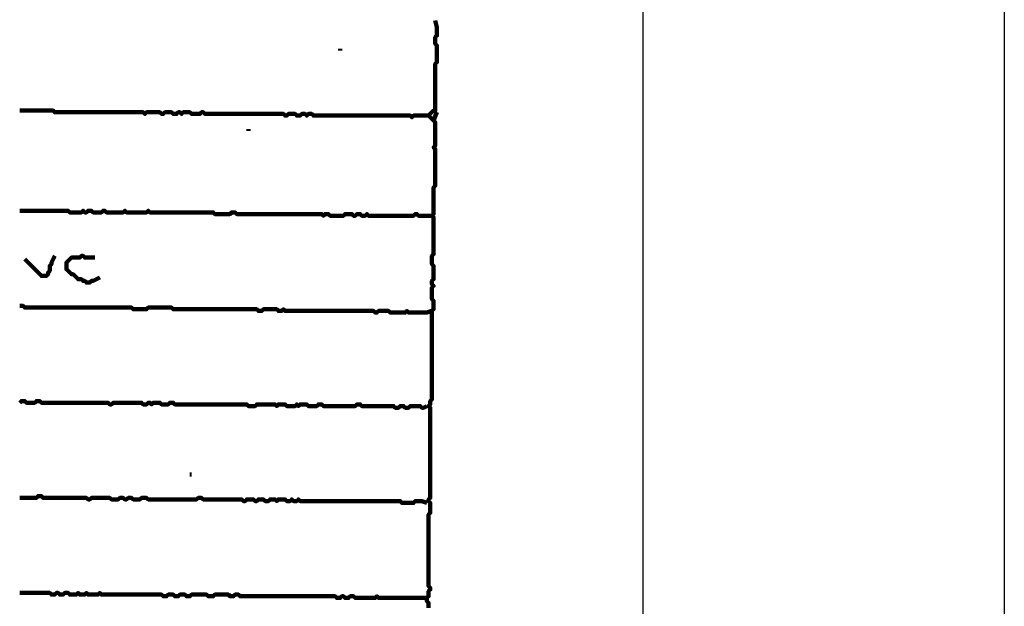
# Model space of a CAD drawing. Header units: metres. Extents: x 1959 to 4131, y 3282 to 4313.
# Tile 152 of 256: x 2383.75 to 2389.19, y 4294.56 to 4297.8. Entities that reach past the tile are written whole.
import ezdxf

# ---------------------------------------------------------------- set-up
doc = ezdxf.new("R2010")
doc.units = ezdxf.units.M
doc.layers.add('Dibujo', color=7, linetype='Continuous')
doc.layers.add('P', color=250, linetype='Continuous', lineweight=100)

msp = doc.modelspace()

# ---------------------------------------------------------------- linework, layer by layer
at = {"layer": 'Dibujo', "color": 0, "linetype": 'ByBlock'}
for p, q in [((2389.1945, 4310.8496), (2389.1945, 4281.1496)), ((2387.1945, 4308.8496), (2387.1945, 4283.1496))]:
    msp.add_line(p, q, dxfattribs=at)
at = {"layer": 'P', "color": 0, "linetype": 'Continuous'}
for points in [[(2386.0477, 4297.7963), (2386.0569, 4297.7594), (2386.0569, 4297.7502), (2386.0569, 4297.7409), (2386.0569, 4297.7317), (2386.0569, 4297.7225), (2386.0569, 4297.7133), (2386.0477, 4297.704), (2386.0477, 4297.6948), (2386.0477, 4297.6856), (2386.0477, 4297.6763), (2386.0477, 4297.6671), (2386.0569, 4297.6579), (2386.0569, 4297.6486), (2386.0569, 4297.6394), (2386.0569, 4297.6302), (2386.0569, 4297.6209), (2386.0569, 4297.6117), (2386.0569, 4297.6025), (2386.0569, 4297.5933), (2386.0569, 4297.584), (2386.0569, 4297.5748), (2386.0569, 4297.5656), (2386.0477, 4297.5563), (2386.0477, 4297.5471), (2386.0477, 4297.5379), (2386.0477, 4297.5286), (2386.0477, 4297.5194), (2386.0477, 4297.5102), (2386.0477, 4297.5009), (2386.0477, 4297.4917), (2386.0477, 4297.4825), (2386.0477, 4297.4733), (2386.0477, 4297.464), (2386.0477, 4297.4548), (2386.0477, 4297.4456), (2386.0477, 4297.4363), (2386.0477, 4297.4271), (2386.0477, 4297.4179), (2386.0477, 4297.4086), (2386.0477, 4297.3994), (2386.0477, 4297.3902), (2386.0477, 4297.3809), (2386.0477, 4297.3717), (2386.0477, 4297.3625), (2386.0477, 4297.3533), (2386.0477, 4297.344), (2386.0477, 4297.3348), (2386.0477, 4297.3256), (2386.0477, 4297.3163), (2386.0477, 4297.3071), (2386.0477, 4297.2979), (2386.0385, 4297.2979), (2386.0292, 4297.2886), (2386.02, 4297.2794), (2386.0108, 4297.2702), (2386.02, 4297.2609), (2386.0292, 4297.2517), (2386.0385, 4297.2425), (2386.0477, 4297.2333), (2386.0477, 4297.224), (2386.0477, 4297.2148), (2386.0477, 4297.2056), (2386.0477, 4297.1963), (2386.0477, 4297.1871), (2386.0477, 4297.1779), (2386.0477, 4297.1686), (2386.0477, 4297.1594), (2386.0477, 4297.1502), (2386.0477, 4297.1409), (2386.0477, 4297.1317), (2386.0477, 4297.1225), (2386.0477, 4297.1133), (2386.0477, 4297.104), (2386.0385, 4297.0948), (2386.0477, 4297.0856), (2386.0477, 4297.0763), (2386.0477, 4297.0671), (2386.0477, 4297.0579), (2386.0477, 4297.0486), (2386.0477, 4297.0394), (2386.0477, 4297.0302), (2386.0477, 4297.0209), (2386.0477, 4297.0117), (2386.0477, 4297.0025), (2386.0477, 4296.9933), (2386.0477, 4296.984), (2386.0477, 4296.9748), (2386.0477, 4296.9656), (2386.0477, 4296.9563), (2386.0477, 4296.9471), (2386.0477, 4296.9379), (2386.0477, 4296.9286), (2386.0477, 4296.9194), (2386.0477, 4296.9102), (2386.0477, 4296.9009), (2386.0477, 4296.8917), (2386.0477, 4296.8825), (2386.0385, 4296.8733), (2386.0385, 4296.864), (2386.0385, 4296.8548), (2386.0385, 4296.8456), (2386.0385, 4296.8363), (2386.0385, 4296.8271), (2386.0385, 4296.8179), (2386.0385, 4296.8086), (2386.0385, 4296.7994), (2386.0385, 4296.7902), (2386.0385, 4296.7809), (2386.0385, 4296.7717), (2386.0385, 4296.7625), (2386.0385, 4296.7533), (2386.0385, 4296.744), (2386.0385, 4296.7348), (2386.0385, 4296.7256), (2386.0292, 4296.7163), (2386.0385, 4296.7071), (2386.0385, 4296.6979), (2386.0385, 4296.6886), (2386.0385, 4296.6794), (2386.0385, 4296.6702), (2386.0385, 4296.6609), (2386.0385, 4296.6517), (2386.0385, 4296.6425), (2386.0385, 4296.6333), (2386.0385, 4296.624), (2386.0385, 4296.6148), (2386.0385, 4296.6056), (2386.0385, 4296.5963), (2386.0385, 4296.5871), (2386.0385, 4296.5779), (2386.0385, 4296.5686), (2386.0385, 4296.5594), (2386.0385, 4296.5502), (2386.0385, 4296.5409), (2386.0385, 4296.5317), (2386.0385, 4296.5225), (2386.0385, 4296.5133), (2386.0385, 4296.504), (2386.0292, 4296.4948), (2386.0292, 4296.4856), (2386.0292, 4296.4763), (2386.0292, 4296.4671), (2386.0292, 4296.4579), (2386.0292, 4296.4486), (2386.0385, 4296.4394), (2386.0385, 4296.4302), (2386.0385, 4296.4209), (2386.0385, 4296.4117), (2386.0385, 4296.4025), (2386.0385, 4296.3933), (2386.0385, 4296.384), (2386.0385, 4296.3748), (2386.0385, 4296.3656), (2386.0292, 4296.3563), (2386.0292, 4296.3471), (2386.0292, 4296.3379), (2386.0385, 4296.3286), (2386.0292, 4296.3194), (2386.0292, 4296.3102), (2386.0292, 4296.3009), (2386.0292, 4296.2917), (2386.0292, 4296.2825), (2386.0292, 4296.2733), (2386.0292, 4296.264), (2386.0292, 4296.2548), (2386.0385, 4296.2456), (2386.0385, 4296.2363), (2386.0385, 4296.2271), (2386.0385, 4296.2179), (2386.0385, 4296.2086), (2386.0385, 4296.1994), (2386.0292, 4296.1902), (2386.0292, 4296.1809), (2386.0292, 4296.1717), (2386.0292, 4296.1625), (2386.0292, 4296.1533), (2386.0292, 4296.144), (2386.0292, 4296.1348), (2386.0292, 4296.1256), (2386.0292, 4296.1163), (2386.0292, 4296.1071), (2386.0292, 4296.0979), (2386.0292, 4296.0886), (2386.0292, 4296.0794), (2386.0292, 4296.0702), (2386.0292, 4296.0609), (2386.0292, 4296.0517), (2386.0292, 4296.0425), (2386.0292, 4296.0333), (2386.0292, 4296.024), (2386.0292, 4296.0148), (2386.0292, 4296.0056), (2386.0292, 4295.9963), (2386.0292, 4295.9871), (2386.0292, 4295.9779), (2386.0292, 4295.9686), (2386.0292, 4295.9594), (2386.0292, 4295.9502), (2386.0292, 4295.9409), (2386.0292, 4295.9317), (2386.0292, 4295.9225), (2386.0292, 4295.9133), (2386.0292, 4295.904), (2386.0292, 4295.8948), (2386.0292, 4295.8856), (2386.0292, 4295.8763), (2386.0292, 4295.8671), (2386.0292, 4295.8579), (2386.0292, 4295.8486), (2386.0292, 4295.8394), (2386.0292, 4295.8302), (2386.0292, 4295.8209), (2386.0292, 4295.8117), (2386.0292, 4295.8025), (2386.0292, 4295.7933), (2386.0292, 4295.784), (2386.0292, 4295.7748), (2386.0292, 4295.7656), (2386.0292, 4295.7563), (2386.0292, 4295.7471), (2386.0292, 4295.7379), (2386.0292, 4295.7286), (2386.0292, 4295.7194), (2386.0292, 4295.7102), (2386.0292, 4295.7009), (2386.02, 4295.6917), (2386.02, 4295.6825), (2386.02, 4295.6733), (2386.0108, 4295.664), (2386.02, 4295.6548), (2386.02, 4295.6456), (2386.02, 4295.6363), (2386.02, 4295.6271), (2386.02, 4295.6179), (2386.02, 4295.6086), (2386.02, 4295.5994), (2386.02, 4295.5902), (2386.02, 4295.5809), (2386.02, 4295.5717), (2386.02, 4295.5625), (2386.02, 4295.5533), (2386.02, 4295.544), (2386.02, 4295.5348), (2386.02, 4295.5256), (2386.02, 4295.5163), (2386.02, 4295.5071), (2386.02, 4295.4979), (2386.02, 4295.4886), (2386.02, 4295.4794), (2386.02, 4295.4702), (2386.02, 4295.4609), (2386.02, 4295.4517), (2386.02, 4295.4425), (2386.02, 4295.4333), (2386.02, 4295.424), (2386.02, 4295.4148), (2386.02, 4295.4056), (2386.02, 4295.3963), (2386.02, 4295.3871), (2386.02, 4295.3779), (2386.02, 4295.3686), (2386.02, 4295.3594), (2386.02, 4295.3502), (2386.02, 4295.3409), (2386.02, 4295.3317), (2386.02, 4295.3225), (2386.02, 4295.3133), (2386.02, 4295.304), (2386.02, 4295.2948), (2386.02, 4295.2856), (2386.02, 4295.2763), (2386.02, 4295.2671), (2386.02, 4295.2579), (2386.02, 4295.2486), (2386.02, 4295.2394), (2386.02, 4295.2302), (2386.02, 4295.2209), (2386.02, 4295.2117), (2386.02, 4295.2025), (2386.02, 4295.1933), (2386.02, 4295.184), (2386.02, 4295.1748), (2386.02, 4295.1656), (2386.02, 4295.1563), (2386.0108, 4295.1471), (2386.0108, 4295.1379), (2386.02, 4295.1286), (2386.02, 4295.1194), (2386.02, 4295.1102), (2386.02, 4295.1009), (2386.02, 4295.0917), (2386.02, 4295.0825), (2386.02, 4295.0733), (2386.0108, 4295.064), (2386.0108, 4295.0548), (2386.0108, 4295.0456), (2386.0108, 4295.0363), (2386.0108, 4295.0271), (2386.0108, 4295.0179), (2386.0108, 4295.0086), (2386.0108, 4294.9994), (2386.0108, 4294.9902), (2386.0108, 4294.9809), (2386.0108, 4294.9717), (2386.0108, 4294.9625), (2386.0108, 4294.9533), (2386.0108, 4294.944), (2386.0108, 4294.9348), (2386.0108, 4294.9256), (2386.0108, 4294.9163), (2386.0108, 4294.9071), (2386.0108, 4294.8979), (2386.0108, 4294.8886), (2386.0108, 4294.8794), (2386.0108, 4294.8702), (2386.0108, 4294.8609), (2386.0108, 4294.8517), (2386.0108, 4294.8425), (2386.0108, 4294.8333), (2386.0108, 4294.824), (2386.0108, 4294.8148), (2386.0108, 4294.8056), (2386.0108, 4294.7963), (2386.0108, 4294.7871), (2386.0108, 4294.7779), (2386.0108, 4294.7686), (2386.0108, 4294.7594), (2386.0108, 4294.7502), (2386.0108, 4294.7409), (2386.0108, 4294.7317), (2386.0108, 4294.7225), (2386.0108, 4294.7133), (2386.0108, 4294.704), (2386.0108, 4294.6948), (2386.0108, 4294.6856), (2386.0108, 4294.6763), (2386.0108, 4294.6671), (2386.02, 4294.6579), (2386.02, 4294.6486), (2386.0108, 4294.6394), (2386.0108, 4294.6302), (2386.0108, 4294.6209), (2386.0108, 4294.6117), (2386.0016, 4294.6025), (2386.0016, 4294.5933), (2386.0016, 4294.584), (2386.0108, 4294.5748), (2386.0108, 4294.5656), (2386.0108, 4294.5563), (2386.0108, 4294.5471)], [(2385.5216, 4297.6394), (2385.5216, 4297.6302)], [(2383.7492, 4297.2979), (2383.7585, 4297.2979), (2383.7677, 4297.2979), (2383.7769, 4297.2979), (2383.7862, 4297.2979), (2383.7954, 4297.2979), (2383.8046, 4297.2979), (2383.8139, 4297.2979), (2383.8231, 4297.2979), (2383.8323, 4297.2979), (2383.8416, 4297.2979), (2383.8508, 4297.2979), (2383.86, 4297.2979), (2383.8692, 4297.2979), (2383.8785, 4297.2979), (2383.8877, 4297.2979), (2383.8969, 4297.2979), (2383.9062, 4297.2979), (2383.9154, 4297.2979), (2383.9246, 4297.2979), (2383.9339, 4297.2979), (2383.9431, 4297.2886), (2383.9523, 4297.2886), (2383.9616, 4297.2886), (2383.9708, 4297.2886), (2383.98, 4297.2886), (2383.9892, 4297.2886), (2383.9985, 4297.2886), (2384.0077, 4297.2886), (2384.0169, 4297.2886), (2384.0262, 4297.2886), (2384.0354, 4297.2886), (2384.0446, 4297.2886), (2384.0539, 4297.2886), (2384.0631, 4297.2886), (2384.0723, 4297.2886), (2384.0816, 4297.2886), (2384.0908, 4297.2886), (2384.1, 4297.2886), (2384.1092, 4297.2886), (2384.1185, 4297.2886), (2384.1277, 4297.2886), (2384.1369, 4297.2886), (2384.1462, 4297.2886), (2384.1554, 4297.2886), (2384.1646, 4297.2886), (2384.1739, 4297.2886), (2384.1831, 4297.2886), (2384.1923, 4297.2886), (2384.2016, 4297.2886), (2384.2108, 4297.2886), (2384.22, 4297.2886), (2384.2292, 4297.2886), (2384.2385, 4297.2886), (2384.2477, 4297.2886), (2384.2569, 4297.2886), (2384.2662, 4297.2886), (2384.2754, 4297.2886), (2384.2846, 4297.2886), (2384.2939, 4297.2886), (2384.3031, 4297.2886), (2384.3123, 4297.2886), (2384.3216, 4297.2886), (2384.3308, 4297.2886), (2384.34, 4297.2886), (2384.3492, 4297.2886), (2384.3585, 4297.2886), (2384.3677, 4297.2886), (2384.3769, 4297.2886), (2384.3862, 4297.2886), (2384.3954, 4297.2886), (2384.4046, 4297.2886), (2384.4139, 4297.2886), (2384.4231, 4297.2886), (2384.4323, 4297.2886), (2384.4416, 4297.2794), (2384.4508, 4297.2886), (2384.46, 4297.2886), (2384.4692, 4297.2886), (2384.4785, 4297.2886), (2384.4877, 4297.2886), (2384.4969, 4297.2886), (2384.5062, 4297.2886), (2384.5154, 4297.2886), (2384.5246, 4297.2886), (2384.5339, 4297.2794), (2384.5431, 4297.2794), (2384.5523, 4297.2886), (2384.5616, 4297.2886), (2384.5708, 4297.2886), (2384.58, 4297.2886), (2384.5892, 4297.2886), (2384.5985, 4297.2794), (2384.6077, 4297.2794), (2384.6169, 4297.2794), (2384.6262, 4297.2886), (2384.6354, 4297.2886), (2384.6446, 4297.2794), (2384.6539, 4297.2886), (2384.6631, 4297.2886), (2384.6723, 4297.2886), (2384.6816, 4297.2886), (2384.6908, 4297.2886), (2384.7, 4297.2794), (2384.7092, 4297.2794), (2384.7185, 4297.2794), (2384.7277, 4297.2794), (2384.7369, 4297.2794), (2384.7462, 4297.2794), (2384.7554, 4297.2886), (2384.7646, 4297.2886), (2384.7739, 4297.2794), (2384.7831, 4297.2794), (2384.7923, 4297.2794), (2384.8016, 4297.2794), (2384.8108, 4297.2794), (2384.82, 4297.2794), (2384.8292, 4297.2794), (2384.8385, 4297.2794), (2384.8477, 4297.2794), (2384.8569, 4297.2794), (2384.8662, 4297.2794), (2384.8754, 4297.2794), (2384.8846, 4297.2794), (2384.8939, 4297.2794), (2384.9031, 4297.2794), (2384.9123, 4297.2794), (2384.9216, 4297.2794), (2384.9308, 4297.2794), (2384.94, 4297.2794), (2384.9492, 4297.2794), (2384.9585, 4297.2794), (2384.9677, 4297.2794), (2384.9769, 4297.2794), (2384.9862, 4297.2794), (2384.9954, 4297.2794), (2385.0046, 4297.2794), (2385.0139, 4297.2794), (2385.0231, 4297.2794), (2385.0323, 4297.2794), (2385.0416, 4297.2794), (2385.0508, 4297.2794), (2385.06, 4297.2794), (2385.0692, 4297.2794), (2385.0785, 4297.2794), (2385.0877, 4297.2794), (2385.0969, 4297.2794), (2385.1062, 4297.2794), (2385.1154, 4297.2794), (2385.1246, 4297.2794), (2385.1339, 4297.2794), (2385.1431, 4297.2794), (2385.1523, 4297.2794), (2385.1616, 4297.2794), (2385.1708, 4297.2794), (2385.18, 4297.2794), (2385.1892, 4297.2794), (2385.1985, 4297.2794), (2385.2077, 4297.2794), (2385.2169, 4297.2702), (2385.2262, 4297.2702), (2385.2354, 4297.2794), (2385.2446, 4297.2794), (2385.2539, 4297.2794), (2385.2631, 4297.2794), (2385.2723, 4297.2794), (2385.2816, 4297.2702), (2385.2908, 4297.2702), (2385.3, 4297.2702), (2385.3092, 4297.2794), (2385.3185, 4297.2794), (2385.3277, 4297.2794), (2385.3369, 4297.2702), (2385.3462, 4297.2794), (2385.3554, 4297.2794), (2385.3646, 4297.2794), (2385.3739, 4297.2702), (2385.3831, 4297.2702), (2385.3923, 4297.2702), (2385.4016, 4297.2702), (2385.4108, 4297.2702), (2385.42, 4297.2702), (2385.4292, 4297.2702), (2385.4385, 4297.2702), (2385.4477, 4297.2702), (2385.4569, 4297.2702), (2385.4662, 4297.2702), (2385.4754, 4297.2702), (2385.4846, 4297.2702), (2385.4939, 4297.2702), (2385.5031, 4297.2702), (2385.5123, 4297.2702), (2385.5216, 4297.2702), (2385.5308, 4297.2702), (2385.54, 4297.2702), (2385.5492, 4297.2702), (2385.5585, 4297.2702), (2385.5677, 4297.2702), (2385.5769, 4297.2702), (2385.5862, 4297.2702), (2385.5954, 4297.2702), (2385.6046, 4297.2702), (2385.6139, 4297.2702), (2385.6231, 4297.2702), (2385.6323, 4297.2702), (2385.6416, 4297.2702), (2385.6508, 4297.2702), (2385.66, 4297.2702), (2385.6692, 4297.2702), (2385.6785, 4297.2702), (2385.6877, 4297.2702), (2385.6969, 4297.2702), (2385.7062, 4297.2702), (2385.7154, 4297.2702), (2385.7246, 4297.2702), (2385.7339, 4297.2702), (2385.7431, 4297.2702), (2385.7523, 4297.2702), (2385.7616, 4297.2702), (2385.7708, 4297.2702), (2385.78, 4297.2702), (2385.7892, 4297.2702), (2385.7985, 4297.2702), (2385.8077, 4297.2702), (2385.8169, 4297.2702), (2385.8262, 4297.2702), (2385.8354, 4297.2702), (2385.8446, 4297.2702), (2385.8539, 4297.2702), (2385.8631, 4297.2702), (2385.8723, 4297.2702), (2385.8816, 4297.2702), (2385.8908, 4297.2702), (2385.9, 4297.2702), (2385.9092, 4297.2702), (2385.9185, 4297.2609), (2385.9277, 4297.2702), (2385.9369, 4297.2702), (2385.9462, 4297.2702), (2385.9554, 4297.2702), (2385.9646, 4297.2702), (2385.9739, 4297.2702), (2386.0108, 4297.2702)], [(2386.0569, 4297.2886), (2386.0385, 4297.2425)], [(2385.0139, 4297.1963), (2385.0139, 4297.1871)], [(2383.7492, 4296.744), (2383.7585, 4296.744), (2383.7677, 4296.744), (2383.7769, 4296.744), (2383.7862, 4296.744), (2383.7954, 4296.744), (2383.8046, 4296.744), (2383.8139, 4296.744), (2383.8231, 4296.744), (2383.8323, 4296.744), (2383.8416, 4296.744), (2383.8508, 4296.744), (2383.86, 4296.744), (2383.8692, 4296.744), (2383.8785, 4296.744), (2383.8877, 4296.744), (2383.8969, 4296.744), (2383.9062, 4296.744), (2383.9154, 4296.744), (2383.9246, 4296.744), (2383.9339, 4296.744), (2383.9431, 4296.744), (2383.9523, 4296.744), (2383.9616, 4296.744), (2383.9708, 4296.744), (2383.98, 4296.744), (2383.9892, 4296.744), (2383.9985, 4296.744), (2384.0077, 4296.744), (2384.0169, 4296.744), (2384.0262, 4296.7348), (2384.0354, 4296.7348), (2384.0446, 4296.7348), (2384.0539, 4296.7348), (2384.0631, 4296.7348), (2384.0723, 4296.7348), (2384.0816, 4296.7348), (2384.0908, 4296.7348), (2384.1, 4296.744), (2384.1092, 4296.7348), (2384.1185, 4296.7348), (2384.1277, 4296.744), (2384.1369, 4296.744), (2384.1462, 4296.744), (2384.1554, 4296.7348), (2384.1646, 4296.7348), (2384.1739, 4296.7348), (2384.1831, 4296.7348), (2384.1923, 4296.7348), (2384.2016, 4296.7348), (2384.2108, 4296.744), (2384.22, 4296.744), (2384.2292, 4296.7348), (2384.2385, 4296.7348), (2384.2477, 4296.7348), (2384.2569, 4296.7348), (2384.2662, 4296.7348), (2384.2754, 4296.7348), (2384.2846, 4296.7348), (2384.2939, 4296.7348), (2384.3031, 4296.7348), (2384.3123, 4296.7348), (2384.3216, 4296.7348), (2384.3308, 4296.744), (2384.34, 4296.7348), (2384.3492, 4296.7348), (2384.3585, 4296.7348), (2384.3677, 4296.7348), (2384.3769, 4296.7348), (2384.3862, 4296.7348), (2384.3954, 4296.7348), (2384.4046, 4296.7348), (2384.4139, 4296.7348), (2384.4231, 4296.7348), (2384.4323, 4296.7348), (2384.4416, 4296.7348), (2384.4508, 4296.7348), (2384.46, 4296.744), (2384.4692, 4296.7348), (2384.4785, 4296.7348), (2384.4877, 4296.7348), (2384.4969, 4296.7348), (2384.5062, 4296.7348), (2384.5154, 4296.7348), (2384.5246, 4296.7348), (2384.5339, 4296.7348), (2384.5431, 4296.7348), (2384.5523, 4296.7348), (2384.5616, 4296.7348), (2384.5708, 4296.7348), (2384.58, 4296.7348), (2384.5892, 4296.7348), (2384.5985, 4296.7348), (2384.6077, 4296.7348), (2384.6169, 4296.7348), (2384.6262, 4296.7348), (2384.6354, 4296.7348), (2384.6446, 4296.7348), (2384.6539, 4296.7348), (2384.6631, 4296.7348), (2384.6723, 4296.7348), (2384.6816, 4296.7348), (2384.6908, 4296.7348), (2384.7, 4296.7348), (2384.7092, 4296.7348), (2384.7185, 4296.7348), (2384.7277, 4296.7348), (2384.7369, 4296.7348), (2384.7462, 4296.7348), (2384.7554, 4296.7348), (2384.7646, 4296.7348), (2384.7739, 4296.7348), (2384.7831, 4296.7348), (2384.7923, 4296.7348), (2384.8016, 4296.7348), (2384.8108, 4296.7348), (2384.82, 4296.7348), (2384.8292, 4296.7256), (2384.8385, 4296.7256), (2384.8477, 4296.7256), (2384.8569, 4296.7256), (2384.8662, 4296.7256), (2384.8754, 4296.7256), (2384.8846, 4296.7256), (2384.8939, 4296.7256), (2384.9031, 4296.7256), (2384.9123, 4296.7256), (2384.9216, 4296.7348), (2384.9308, 4296.7348), (2384.94, 4296.7348), (2384.9492, 4296.7256), (2384.9585, 4296.7256), (2384.9677, 4296.7256), (2384.9769, 4296.7256), (2384.9862, 4296.7256), (2384.9954, 4296.7256), (2385.0046, 4296.7256), (2385.0139, 4296.7256), (2385.0231, 4296.7256), (2385.0323, 4296.7256), (2385.0416, 4296.7256), (2385.0508, 4296.7256), (2385.06, 4296.7256), (2385.0692, 4296.7256), (2385.0785, 4296.7256), (2385.0877, 4296.7256), (2385.0969, 4296.7256), (2385.1062, 4296.7256), (2385.1154, 4296.7256), (2385.1246, 4296.7256), (2385.1339, 4296.7256), (2385.1431, 4296.7256), (2385.1523, 4296.7256), (2385.1616, 4296.7256), (2385.1708, 4296.7256), (2385.18, 4296.7256), (2385.1892, 4296.7256), (2385.1985, 4296.7256), (2385.2077, 4296.7256), (2385.2169, 4296.7256), (2385.2262, 4296.7256), (2385.2354, 4296.7256), (2385.2446, 4296.7256), (2385.2539, 4296.7256), (2385.2631, 4296.7256), (2385.2723, 4296.7256), (2385.2816, 4296.7256), (2385.2908, 4296.7256), (2385.3, 4296.7256), (2385.3092, 4296.7256), (2385.3185, 4296.7256), (2385.3277, 4296.7256), (2385.3369, 4296.7256), (2385.3462, 4296.7256), (2385.3554, 4296.7256), (2385.3646, 4296.7256), (2385.3739, 4296.7256), (2385.3831, 4296.7256), (2385.3923, 4296.7256), (2385.4016, 4296.7256), (2385.4108, 4296.7256), (2385.42, 4296.7256), (2385.4292, 4296.7163), (2385.4385, 4296.7256), (2385.4477, 4296.7256), (2385.4569, 4296.7256), (2385.4662, 4296.7163), (2385.4754, 4296.7163), (2385.4846, 4296.7163), (2385.4939, 4296.7163), (2385.5031, 4296.7163), (2385.5123, 4296.7163), (2385.5216, 4296.7163), (2385.5308, 4296.7163), (2385.54, 4296.7163), (2385.5492, 4296.7256), (2385.5585, 4296.7256), (2385.5677, 4296.7256), (2385.5769, 4296.7256), (2385.5862, 4296.7256), (2385.5954, 4296.7163), (2385.6046, 4296.7163), (2385.6139, 4296.7256), (2385.6231, 4296.7256), (2385.6323, 4296.7256), (2385.6416, 4296.7163), (2385.6508, 4296.7163), (2385.66, 4296.7163), (2385.6692, 4296.7256), (2385.6785, 4296.7163), (2385.6877, 4296.7163), (2385.6969, 4296.7163), (2385.7062, 4296.7163), (2385.7154, 4296.7163), (2385.7246, 4296.7163), (2385.7339, 4296.7163), (2385.7431, 4296.7163), (2385.7523, 4296.7163), (2385.7616, 4296.7163), (2385.7708, 4296.7163), (2385.78, 4296.7163), (2385.7892, 4296.7163), (2385.7985, 4296.7163), (2385.8077, 4296.7163), (2385.8169, 4296.7163), (2385.8262, 4296.7163), (2385.8354, 4296.7163), (2385.8446, 4296.7163), (2385.8539, 4296.7163), (2385.8631, 4296.7163), (2385.8723, 4296.7163), (2385.8816, 4296.7163), (2385.8908, 4296.7163), (2385.9, 4296.7163), (2385.9092, 4296.7163), (2385.9185, 4296.7163), (2385.9277, 4296.7163), (2385.9369, 4296.7256), (2385.9462, 4296.7256), (2385.9554, 4296.7163), (2385.9646, 4296.7163), (2385.9739, 4296.7163), (2385.9831, 4296.7163), (2385.9923, 4296.7163), (2386.0016, 4296.7163), (2386.0108, 4296.7163), (2386.0292, 4296.7163)], [(2383.9431, 4296.4948), (2383.9246, 4296.4579), (2383.9246, 4296.4486), (2383.9154, 4296.4394), (2383.9154, 4296.4302), (2383.9154, 4296.4209), (2383.9154, 4296.4117), (2383.9062, 4296.4025), (2383.9062, 4296.3933), (2383.8969, 4296.384), (2383.8877, 4296.384), (2383.8785, 4296.384), (2383.8692, 4296.384), (2383.86, 4296.3933), (2383.8508, 4296.4025), (2383.8416, 4296.4117), (2383.8323, 4296.4209), (2383.8231, 4296.4302), (2383.8139, 4296.4394), (2383.8046, 4296.4486), (2383.7769, 4296.4763)], [(2384.1923, 4296.3748), (2384.1554, 4296.3563), (2384.1462, 4296.3563), (2384.1369, 4296.3471), (2384.1277, 4296.3471), (2384.1185, 4296.3471), (2384.1092, 4296.3563), (2384.1, 4296.3563), (2384.0908, 4296.3656), (2384.0816, 4296.3656), (2384.0723, 4296.3656), (2384.0631, 4296.3748), (2384.0539, 4296.384), (2384.0446, 4296.3933), (2384.0354, 4296.3933), (2384.0262, 4296.4025), (2384.0169, 4296.4117), (2384.0077, 4296.4209), (2384.0077, 4296.4302), (2384.0077, 4296.4394), (2384.0077, 4296.4486), (2384.0077, 4296.4579), (2384.0169, 4296.4671), (2384.0262, 4296.4763), (2384.0354, 4296.4856), (2384.0446, 4296.4856), (2384.0539, 4296.4856), (2384.0631, 4296.4856), (2384.0723, 4296.4856), (2384.0816, 4296.4856), (2384.0908, 4296.4948), (2384.1, 4296.4948), (2384.1092, 4296.4856), (2384.1185, 4296.4856), (2384.1277, 4296.4856), (2384.1369, 4296.4856), (2384.1646, 4296.4856)], [(2383.7492, 4296.2179), (2383.7585, 4296.2179), (2383.7677, 4296.2179), (2383.7769, 4296.2086), (2383.7862, 4296.2086), (2383.7954, 4296.2086), (2383.8046, 4296.2086), (2383.8139, 4296.2086), (2383.8231, 4296.2086), (2383.8323, 4296.2086), (2383.8416, 4296.2086), (2383.8508, 4296.2086), (2383.86, 4296.2086), (2383.8692, 4296.2086), (2383.8785, 4296.2086), (2383.8877, 4296.2086), (2383.8969, 4296.2086), (2383.9062, 4296.2086), (2383.9154, 4296.2086), (2383.9246, 4296.2086), (2383.9339, 4296.2086), (2383.9431, 4296.2086), (2383.9523, 4296.2086), (2383.9616, 4296.2086), (2383.9708, 4296.2086), (2383.98, 4296.2086), (2383.9892, 4296.2086), (2383.9985, 4296.2086), (2384.0077, 4296.2086), (2384.0169, 4296.2086), (2384.0262, 4296.2086), (2384.0354, 4296.2086), (2384.0446, 4296.2086), (2384.0539, 4296.2086), (2384.0631, 4296.2086), (2384.0723, 4296.2086), (2384.0816, 4296.2086), (2384.0908, 4296.2086), (2384.1, 4296.2086), (2384.1092, 4296.2086), (2384.1185, 4296.2086), (2384.1277, 4296.2086), (2384.1369, 4296.2086), (2384.1462, 4296.2086), (2384.1554, 4296.2086), (2384.1646, 4296.2086), (2384.1739, 4296.2086), (2384.1831, 4296.2086), (2384.1923, 4296.2086), (2384.2016, 4296.2086), (2384.2108, 4296.2086), (2384.22, 4296.2086), (2384.2292, 4296.2086), (2384.2385, 4296.2086), (2384.2477, 4296.2086), (2384.2569, 4296.2086), (2384.2662, 4296.2086), (2384.2754, 4296.2086), (2384.2846, 4296.2086), (2384.2939, 4296.2086), (2384.3031, 4296.2086), (2384.3123, 4296.2086), (2384.3216, 4296.2086), (2384.3308, 4296.2086), (2384.34, 4296.2086), (2384.3492, 4296.2086), (2384.3585, 4296.2086), (2384.3677, 4296.2086), (2384.3769, 4296.1994), (2384.3862, 4296.1994), (2384.3954, 4296.1994), (2384.4046, 4296.1994), (2384.4139, 4296.1994), (2384.4231, 4296.1994), (2384.4323, 4296.1994), (2384.4416, 4296.1994), (2384.4508, 4296.1994), (2384.46, 4296.2086), (2384.4692, 4296.2086), (2384.4785, 4296.2086), (2384.4877, 4296.2086), (2384.4969, 4296.2086), (2384.5062, 4296.2086), (2384.5154, 4296.2086), (2384.5246, 4296.2086), (2384.5339, 4296.2086), (2384.5431, 4296.2086), (2384.5523, 4296.2086), (2384.5616, 4296.2086), (2384.5708, 4296.2086), (2384.58, 4296.2086), (2384.5892, 4296.2086), (2384.5985, 4296.1994), (2384.6077, 4296.1994), (2384.6169, 4296.1994), (2384.6262, 4296.1994), (2384.6354, 4296.1994), (2384.6446, 4296.1994), (2384.6539, 4296.1994), (2384.6631, 4296.1994), (2384.6723, 4296.1994), (2384.6816, 4296.1994), (2384.6908, 4296.1994), (2384.7, 4296.1994), (2384.7092, 4296.1994), (2384.7185, 4296.1994), (2384.7277, 4296.1994), (2384.7369, 4296.1994), (2384.7462, 4296.1994), (2384.7554, 4296.1994), (2384.7646, 4296.1994), (2384.7739, 4296.1994), (2384.7831, 4296.1994), (2384.7923, 4296.1994), (2384.8016, 4296.1994), (2384.8108, 4296.1994), (2384.82, 4296.1994), (2384.8292, 4296.1994), (2384.8385, 4296.1994), (2384.8477, 4296.1994), (2384.8569, 4296.1994), (2384.8662, 4296.1994), (2384.8754, 4296.1994), (2384.8846, 4296.1994), (2384.8939, 4296.1994), (2384.9031, 4296.1994), (2384.9123, 4296.1994), (2384.9216, 4296.1994), (2384.9308, 4296.1994), (2384.94, 4296.1994), (2384.9492, 4296.1994), (2384.9585, 4296.1994), (2384.9677, 4296.1994), (2384.9769, 4296.1994), (2384.9862, 4296.1994), (2384.9954, 4296.1994), (2385.0046, 4296.1994), (2385.0139, 4296.1994), (2385.0231, 4296.1994), (2385.0323, 4296.1994), (2385.0416, 4296.1994), (2385.0508, 4296.1994), (2385.06, 4296.1994), (2385.0692, 4296.1902), (2385.0785, 4296.1902), (2385.0877, 4296.1902), (2385.0969, 4296.1994), (2385.1062, 4296.1994), (2385.1154, 4296.1994), (2385.1246, 4296.1994), (2385.1339, 4296.1994), (2385.1431, 4296.1994), (2385.1523, 4296.1994), (2385.1616, 4296.1994), (2385.1708, 4296.1994), (2385.18, 4296.1902), (2385.1892, 4296.1902), (2385.1985, 4296.1902), (2385.2077, 4296.1994), (2385.2169, 4296.1902), (2385.2262, 4296.1902), (2385.2354, 4296.1902), (2385.2446, 4296.1902), (2385.2539, 4296.1902), (2385.2631, 4296.1902), (2385.2723, 4296.1902), (2385.2816, 4296.1902), (2385.2908, 4296.1902), (2385.3, 4296.1902), (2385.3092, 4296.1902), (2385.3185, 4296.1902), (2385.3277, 4296.1902), (2385.3369, 4296.1902), (2385.3462, 4296.1902), (2385.3554, 4296.1902), (2385.3646, 4296.1902), (2385.3739, 4296.1902), (2385.3831, 4296.1902), (2385.3923, 4296.1902), (2385.4016, 4296.1902), (2385.4108, 4296.1902), (2385.42, 4296.1902), (2385.4292, 4296.1902), (2385.4385, 4296.1902), (2385.4477, 4296.1902), (2385.4569, 4296.1902), (2385.4662, 4296.1902), (2385.4754, 4296.1902), (2385.4846, 4296.1902), (2385.4939, 4296.1902), (2385.5031, 4296.1902), (2385.5123, 4296.1902), (2385.5216, 4296.1902), (2385.5308, 4296.1902), (2385.54, 4296.1902), (2385.5492, 4296.1902), (2385.5585, 4296.1902), (2385.5677, 4296.1902), (2385.5769, 4296.1902), (2385.5862, 4296.1902), (2385.5954, 4296.1902), (2385.6046, 4296.1902), (2385.6139, 4296.1902), (2385.6231, 4296.1902), (2385.6323, 4296.1902), (2385.6416, 4296.1902), (2385.6508, 4296.1902), (2385.66, 4296.1902), (2385.6692, 4296.1902), (2385.6785, 4296.1902), (2385.6877, 4296.1902), (2385.6969, 4296.1902), (2385.7062, 4296.1902), (2385.7154, 4296.1809), (2385.7246, 4296.1809), (2385.7339, 4296.1902), (2385.7431, 4296.1902), (2385.7523, 4296.1902), (2385.7616, 4296.1902), (2385.7708, 4296.1902), (2385.78, 4296.1902), (2385.7892, 4296.1902), (2385.7985, 4296.1809), (2385.8077, 4296.1809), (2385.8169, 4296.1809), (2385.8262, 4296.1809), (2385.8354, 4296.1809), (2385.8446, 4296.1809), (2385.8539, 4296.1809), (2385.8631, 4296.1809), (2385.8723, 4296.1809), (2385.8816, 4296.1809), (2385.8908, 4296.1902), (2385.9, 4296.1809), (2385.9092, 4296.1809), (2385.9185, 4296.1809), (2385.9277, 4296.1809), (2385.9369, 4296.1809), (2385.9462, 4296.1809), (2385.9554, 4296.1809), (2385.9646, 4296.1809), (2385.9739, 4296.1809), (2385.9831, 4296.1809), (2385.9923, 4296.1809), (2386.0016, 4296.1809), (2386.0292, 4296.1902)], [(2383.7492, 4295.6825), (2383.7585, 4295.6917), (2383.7677, 4295.6917), (2383.7769, 4295.6917), (2383.7862, 4295.6825), (2383.7954, 4295.6825), (2383.8046, 4295.6825), (2383.8139, 4295.6825), (2383.8231, 4295.6825), (2383.8323, 4295.6825), (2383.8416, 4295.6917), (2383.8508, 4295.6917), (2383.86, 4295.6917), (2383.8692, 4295.6825), (2383.8785, 4295.6825), (2383.8877, 4295.6825), (2383.8969, 4295.6825), (2383.9062, 4295.6825), (2383.9154, 4295.6825), (2383.9246, 4295.6825), (2383.9339, 4295.6825), (2383.9431, 4295.6825), (2383.9523, 4295.6825), (2383.9616, 4295.6825), (2383.9708, 4295.6825), (2383.98, 4295.6825), (2383.9892, 4295.6825), (2383.9985, 4295.6825), (2384.0077, 4295.6825), (2384.0169, 4295.6825), (2384.0262, 4295.6825), (2384.0354, 4295.6825), (2384.0446, 4295.6825), (2384.0539, 4295.6825), (2384.0631, 4295.6825), (2384.0723, 4295.6825), (2384.0816, 4295.6825), (2384.0908, 4295.6825), (2384.1, 4295.6825), (2384.1092, 4295.6825), (2384.1185, 4295.6825), (2384.1277, 4295.6825), (2384.1369, 4295.6825), (2384.1462, 4295.6825), (2384.1554, 4295.6825), (2384.1646, 4295.6825), (2384.1739, 4295.6825), (2384.1831, 4295.6825), (2384.1923, 4295.6825), (2384.2016, 4295.6825), (2384.2108, 4295.6825), (2384.22, 4295.6825), (2384.2292, 4295.6825), (2384.2385, 4295.6825), (2384.2477, 4295.6733), (2384.2569, 4295.6733), (2384.2662, 4295.6825), (2384.2754, 4295.6825), (2384.2846, 4295.6825), (2384.2939, 4295.6825), (2384.3031, 4295.6825), (2384.3123, 4295.6825), (2384.3216, 4295.6825), (2384.3308, 4295.6825), (2384.34, 4295.6825), (2384.3492, 4295.6825), (2384.3585, 4295.6825), (2384.3677, 4295.6825), (2384.3769, 4295.6825), (2384.3862, 4295.6825), (2384.3954, 4295.6825), (2384.4046, 4295.6825), (2384.4139, 4295.6825), (2384.4231, 4295.6825), (2384.4323, 4295.6733), (2384.4416, 4295.6733), (2384.4508, 4295.6733), (2384.46, 4295.6825), (2384.4692, 4295.6825), (2384.4785, 4295.6733), (2384.4877, 4295.6825), (2384.4969, 4295.6825), (2384.5062, 4295.6825), (2384.5154, 4295.6825), (2384.5246, 4295.6825), (2384.5339, 4295.6733), (2384.5431, 4295.6733), (2384.5523, 4295.6733), (2384.5616, 4295.6733), (2384.5708, 4295.6733), (2384.58, 4295.6825), (2384.5892, 4295.6825), (2384.5985, 4295.6825), (2384.6077, 4295.6733), (2384.6169, 4295.6733), (2384.6262, 4295.6733), (2384.6354, 4295.6733), (2384.6446, 4295.6733), (2384.6539, 4295.6733), (2384.6631, 4295.6733), (2384.6723, 4295.6733), (2384.6816, 4295.6733), (2384.6908, 4295.6733), (2384.7, 4295.6733), (2384.7092, 4295.6733), (2384.7185, 4295.6733), (2384.7277, 4295.6733), (2384.7369, 4295.6733), (2384.7462, 4295.6733), (2384.7554, 4295.6733), (2384.7646, 4295.6733), (2384.7739, 4295.6733), (2384.7831, 4295.6733), (2384.7923, 4295.6733), (2384.8016, 4295.6733), (2384.8108, 4295.6733), (2384.82, 4295.6733), (2384.8292, 4295.6733), (2384.8385, 4295.6733), (2384.8477, 4295.6733), (2384.8569, 4295.6733), (2384.8662, 4295.6733), (2384.8754, 4295.6733), (2384.8846, 4295.6733), (2384.8939, 4295.6733), (2384.9031, 4295.6733), (2384.9123, 4295.6733), (2384.9216, 4295.6733), (2384.9308, 4295.6733), (2384.94, 4295.6733), (2384.9492, 4295.6733), (2384.9585, 4295.6733), (2384.9677, 4295.6733), (2384.9769, 4295.6733), (2384.9862, 4295.6733), (2384.9954, 4295.6733), (2385.0046, 4295.6733), (2385.0139, 4295.664), (2385.0231, 4295.664), (2385.0323, 4295.664), (2385.0416, 4295.664), (2385.0508, 4295.664), (2385.06, 4295.6733), (2385.0692, 4295.6733), (2385.0785, 4295.6733), (2385.0877, 4295.6733), (2385.0969, 4295.6733), (2385.1062, 4295.6733), (2385.1154, 4295.6733), (2385.1246, 4295.6733), (2385.1339, 4295.6733), (2385.1431, 4295.6733), (2385.1523, 4295.6733), (2385.1616, 4295.6733), (2385.1708, 4295.664), (2385.18, 4295.6733), (2385.1892, 4295.6733), (2385.1985, 4295.6733), (2385.2077, 4295.6733), (2385.2169, 4295.6733), (2385.2262, 4295.664), (2385.2354, 4295.664), (2385.2446, 4295.664), (2385.2539, 4295.664), (2385.2631, 4295.664), (2385.2723, 4295.664), (2385.2816, 4295.6733), (2385.2908, 4295.664), (2385.3, 4295.6733), (2385.3092, 4295.6733), (2385.3185, 4295.6733), (2385.3277, 4295.6733), (2385.3369, 4295.6733), (2385.3462, 4295.664), (2385.3554, 4295.664), (2385.3646, 4295.664), (2385.3739, 4295.664), (2385.3831, 4295.664), (2385.3923, 4295.664), (2385.4016, 4295.6733), (2385.4108, 4295.6733), (2385.42, 4295.6733), (2385.4292, 4295.664), (2385.4385, 4295.664), (2385.4477, 4295.664), (2385.4569, 4295.664), (2385.4662, 4295.664), (2385.4754, 4295.664), (2385.4846, 4295.664), (2385.4939, 4295.664), (2385.5031, 4295.664), (2385.5123, 4295.664), (2385.5216, 4295.664), (2385.5308, 4295.664), (2385.54, 4295.664), (2385.5492, 4295.664), (2385.5585, 4295.664), (2385.5677, 4295.664), (2385.5769, 4295.664), (2385.5862, 4295.664), (2385.5954, 4295.664), (2385.6046, 4295.664), (2385.6139, 4295.6733), (2385.6231, 4295.6733), (2385.6323, 4295.6733), (2385.6416, 4295.664), (2385.6508, 4295.664), (2385.66, 4295.664), (2385.6692, 4295.664), (2385.6785, 4295.664), (2385.6877, 4295.664), (2385.6969, 4295.664), (2385.7062, 4295.664), (2385.7154, 4295.664), (2385.7246, 4295.664), (2385.7339, 4295.664), (2385.7431, 4295.664), (2385.7523, 4295.664), (2385.7616, 4295.664), (2385.7708, 4295.664), (2385.78, 4295.664), (2385.7892, 4295.664), (2385.7985, 4295.664), (2385.8077, 4295.664), (2385.8169, 4295.664), (2385.8262, 4295.6548), (2385.8354, 4295.6548), (2385.8446, 4295.6548), (2385.8539, 4295.664), (2385.8631, 4295.664), (2385.8723, 4295.664), (2385.8816, 4295.6548), (2385.8908, 4295.6548), (2385.9, 4295.6548), (2385.9092, 4295.664), (2385.9185, 4295.664), (2385.9277, 4295.664), (2385.9369, 4295.664), (2385.9462, 4295.664), (2385.9554, 4295.664), (2385.9646, 4295.664), (2385.9739, 4295.6548), (2385.9831, 4295.6548), (2386.0016, 4295.664)], [(2384.6908, 4295.2856), (2384.7, 4295.2856)], [(2383.7492, 4295.1563), (2383.7585, 4295.1563), (2383.7677, 4295.1563), (2383.7769, 4295.1563), (2383.7862, 4295.1563), (2383.7954, 4295.1563), (2383.8046, 4295.1563), (2383.8139, 4295.1563), (2383.8231, 4295.1563), (2383.8323, 4295.1563), (2383.8416, 4295.1563), (2383.8508, 4295.1656), (2383.86, 4295.1656), (2383.8692, 4295.1656), (2383.8785, 4295.1563), (2383.8877, 4295.1563), (2383.8969, 4295.1563), (2383.9062, 4295.1563), (2383.9154, 4295.1563), (2383.9246, 4295.1563), (2383.9339, 4295.1563), (2383.9431, 4295.1563), (2383.9523, 4295.1563), (2383.9616, 4295.1563), (2383.9708, 4295.1563), (2383.98, 4295.1563), (2383.9892, 4295.1563), (2383.9985, 4295.1563), (2384.0077, 4295.1563), (2384.0169, 4295.1563), (2384.0262, 4295.1563), (2384.0354, 4295.1563), (2384.0446, 4295.1563), (2384.0539, 4295.1563), (2384.0631, 4295.1563), (2384.0723, 4295.1563), (2384.0816, 4295.1563), (2384.0908, 4295.1563), (2384.1, 4295.1563), (2384.1092, 4295.1563), (2384.1185, 4295.1563), (2384.1277, 4295.1471), (2384.1369, 4295.1471), (2384.1462, 4295.1563), (2384.1554, 4295.1563), (2384.1646, 4295.1563), (2384.1739, 4295.1563), (2384.1831, 4295.1563), (2384.1923, 4295.1563), (2384.2016, 4295.1563), (2384.2108, 4295.1563), (2384.22, 4295.1563), (2384.2292, 4295.1563), (2384.2385, 4295.1563), (2384.2477, 4295.1563), (2384.2569, 4295.1471), (2384.2662, 4295.1471), (2384.2754, 4295.1471), (2384.2846, 4295.1471), (2384.2939, 4295.1471), (2384.3031, 4295.1563), (2384.3123, 4295.1563), (2384.3216, 4295.1563), (2384.3308, 4295.1471), (2384.34, 4295.1471), (2384.3492, 4295.1563), (2384.3585, 4295.1563), (2384.3677, 4295.1563), (2384.3769, 4295.1471), (2384.3862, 4295.1471), (2384.3954, 4295.1471), (2384.4046, 4295.1471), (2384.4139, 4295.1471), (2384.4231, 4295.1563), (2384.4323, 4295.1563), (2384.4416, 4295.1563), (2384.4508, 4295.1563), (2384.46, 4295.1471), (2384.4692, 4295.1471), (2384.4785, 4295.1471), (2384.4877, 4295.1471), (2384.4969, 4295.1471), (2384.5062, 4295.1471), (2384.5154, 4295.1471), (2384.5246, 4295.1471), (2384.5339, 4295.1471), (2384.5431, 4295.1471), (2384.5523, 4295.1471), (2384.5616, 4295.1471), (2384.5708, 4295.1471), (2384.58, 4295.1471), (2384.5892, 4295.1471), (2384.5985, 4295.1471), (2384.6077, 4295.1471), (2384.6169, 4295.1471), (2384.6262, 4295.1471), (2384.6354, 4295.1471), (2384.6446, 4295.1471), (2384.6539, 4295.1471), (2384.6631, 4295.1471), (2384.6723, 4295.1471), (2384.6816, 4295.1471), (2384.6908, 4295.1471), (2384.7, 4295.1471), (2384.7092, 4295.1471), (2384.7185, 4295.1471), (2384.7277, 4295.1471), (2384.7369, 4295.1563), (2384.7462, 4295.1563), (2384.7554, 4295.1563), (2384.7646, 4295.1471), (2384.7739, 4295.1471), (2384.7831, 4295.1471), (2384.7923, 4295.1471), (2384.8016, 4295.1471), (2384.8108, 4295.1471), (2384.82, 4295.1471), (2384.8292, 4295.1471), (2384.8385, 4295.1471), (2384.8477, 4295.1471), (2384.8569, 4295.1471), (2384.8662, 4295.1471), (2384.8754, 4295.1471), (2384.8846, 4295.1471), (2384.8939, 4295.1471), (2384.9031, 4295.1471), (2384.9123, 4295.1471), (2384.9216, 4295.1471), (2384.9308, 4295.1471), (2384.94, 4295.1471), (2384.9492, 4295.1471), (2384.9585, 4295.1471), (2384.9677, 4295.1471), (2384.9769, 4295.1471), (2384.9862, 4295.1379), (2384.9954, 4295.1379), (2385.0046, 4295.1471), (2385.0139, 4295.1471), (2385.0231, 4295.1471), (2385.0323, 4295.1471), (2385.0416, 4295.1471), (2385.0508, 4295.1379), (2385.06, 4295.1379), (2385.0692, 4295.1471), (2385.0785, 4295.1471), (2385.0877, 4295.1471), (2385.0969, 4295.1471), (2385.1062, 4295.1379), (2385.1154, 4295.1379), (2385.1246, 4295.1379), (2385.1339, 4295.1471), (2385.1431, 4295.1471), (2385.1523, 4295.1471), (2385.1616, 4295.1471), (2385.1708, 4295.1379), (2385.18, 4295.1471), (2385.1892, 4295.1471), (2385.1985, 4295.1471), (2385.2077, 4295.1471), (2385.2169, 4295.1471), (2385.2262, 4295.1379), (2385.2354, 4295.1379), (2385.2446, 4295.1379), (2385.2539, 4295.1471), (2385.2631, 4295.1379), (2385.2723, 4295.1379), (2385.2816, 4295.1379), (2385.2908, 4295.1471), (2385.3, 4295.1379), (2385.3092, 4295.1379), (2385.3185, 4295.1379), (2385.3277, 4295.1379), (2385.3369, 4295.1379), (2385.3462, 4295.1379), (2385.3554, 4295.1379), (2385.3646, 4295.1379), (2385.3739, 4295.1379), (2385.3831, 4295.1379), (2385.3923, 4295.1379), (2385.4016, 4295.1379), (2385.4108, 4295.1379), (2385.42, 4295.1379), (2385.4292, 4295.1379), (2385.4385, 4295.1379), (2385.4477, 4295.1379), (2385.4569, 4295.1379), (2385.4662, 4295.1379), (2385.4754, 4295.1379), (2385.4846, 4295.1379), (2385.4939, 4295.1379), (2385.5031, 4295.1379), (2385.5123, 4295.1379), (2385.5216, 4295.1379), (2385.5308, 4295.1379), (2385.54, 4295.1379), (2385.5492, 4295.1379), (2385.5585, 4295.1379), (2385.5677, 4295.1379), (2385.5769, 4295.1379), (2385.5862, 4295.1379), (2385.5954, 4295.1379), (2385.6046, 4295.1379), (2385.6139, 4295.1379), (2385.6231, 4295.1379), (2385.6323, 4295.1379), (2385.6416, 4295.1379), (2385.6508, 4295.1379), (2385.66, 4295.1379), (2385.6692, 4295.1379), (2385.6785, 4295.1379), (2385.6877, 4295.1379), (2385.6969, 4295.1379), (2385.7062, 4295.1379), (2385.7154, 4295.1379), (2385.7246, 4295.1379), (2385.7339, 4295.1379), (2385.7431, 4295.1379), (2385.7523, 4295.1379), (2385.7616, 4295.1379), (2385.7708, 4295.1379), (2385.78, 4295.1379), (2385.7892, 4295.1379), (2385.7985, 4295.1379), (2385.8077, 4295.1379), (2385.8169, 4295.1379), (2385.8262, 4295.1379), (2385.8354, 4295.1379), (2385.8446, 4295.1379), (2385.8539, 4295.1379), (2385.8631, 4295.1286), (2385.8723, 4295.1286), (2385.8816, 4295.1286), (2385.8908, 4295.1286), (2385.9, 4295.1286), (2385.9092, 4295.1286), (2385.9185, 4295.1286), (2385.9277, 4295.1286), (2385.9369, 4295.1379), (2385.9462, 4295.1379), (2385.9554, 4295.1379), (2385.9646, 4295.1379), (2385.9739, 4295.1379), (2386.0016, 4295.1286)], [(2383.7492, 4294.6302), (2383.7585, 4294.6302), (2383.7677, 4294.6302), (2383.7769, 4294.6302), (2383.7862, 4294.6302), (2383.7954, 4294.6302), (2383.8046, 4294.6302), (2383.8139, 4294.6302), (2383.8231, 4294.6302), (2383.8323, 4294.6302), (2383.8416, 4294.6302), (2383.8508, 4294.6302), (2383.86, 4294.6302), (2383.8692, 4294.6302), (2383.8785, 4294.6302), (2383.8877, 4294.6302), (2383.8969, 4294.6302), (2383.9062, 4294.6302), (2383.9154, 4294.6302), (2383.9246, 4294.6209), (2383.9339, 4294.6209), (2383.9431, 4294.6209), (2383.9523, 4294.6302), (2383.9616, 4294.6302), (2383.9708, 4294.6209), (2383.98, 4294.6209), (2383.9892, 4294.6209), (2383.9985, 4294.6302), (2384.0077, 4294.6302), (2384.0169, 4294.6302), (2384.0262, 4294.6209), (2384.0354, 4294.6209), (2384.0446, 4294.6209), (2384.0539, 4294.6209), (2384.0631, 4294.6209), (2384.0723, 4294.6302), (2384.0816, 4294.6209), (2384.0908, 4294.6209), (2384.1, 4294.6209), (2384.1092, 4294.6209), (2384.1185, 4294.6302), (2384.1277, 4294.6209), (2384.1369, 4294.6209), (2384.1462, 4294.6209), (2384.1554, 4294.6209), (2384.1646, 4294.6209), (2384.1739, 4294.6209), (2384.1831, 4294.6209), (2384.1923, 4294.6302), (2384.2016, 4294.6209), (2384.2108, 4294.6209), (2384.22, 4294.6209), (2384.2292, 4294.6209), (2384.2385, 4294.6209), (2384.2477, 4294.6209), (2384.2569, 4294.6209), (2384.2662, 4294.6209), (2384.2754, 4294.6209), (2384.2846, 4294.6209), (2384.2939, 4294.6209), (2384.3031, 4294.6209), (2384.3123, 4294.6209), (2384.3216, 4294.6209), (2384.3308, 4294.6209), (2384.34, 4294.6209), (2384.3492, 4294.6209), (2384.3585, 4294.6209), (2384.3677, 4294.6209), (2384.3769, 4294.6209), (2384.3862, 4294.6209), (2384.3954, 4294.6209), (2384.4046, 4294.6209), (2384.4139, 4294.6209), (2384.4231, 4294.6209), (2384.4323, 4294.6209), (2384.4416, 4294.6209), (2384.4508, 4294.6209), (2384.46, 4294.6209), (2384.4692, 4294.6209), (2384.4785, 4294.6209), (2384.4877, 4294.6209), (2384.4969, 4294.6209), (2384.5062, 4294.6209), (2384.5154, 4294.6209), (2384.5246, 4294.6209), (2384.5339, 4294.6209), (2384.5431, 4294.6117), (2384.5523, 4294.6117), (2384.5616, 4294.6117), (2384.5708, 4294.6209), (2384.58, 4294.6209), (2384.5892, 4294.6209), (2384.5985, 4294.6209), (2384.6077, 4294.6117), (2384.6169, 4294.6117), (2384.6262, 4294.6117), (2384.6354, 4294.6209), (2384.6446, 4294.6209), (2384.6539, 4294.6209), (2384.6631, 4294.6209), (2384.6723, 4294.6117), (2384.6816, 4294.6117), (2384.6908, 4294.6117), (2384.7, 4294.6209), (2384.7092, 4294.6209), (2384.7185, 4294.6209), (2384.7277, 4294.6209), (2384.7369, 4294.6209), (2384.7462, 4294.6209), (2384.7554, 4294.6209), (2384.7646, 4294.6209), (2384.7739, 4294.6209), (2384.7831, 4294.6209), (2384.7923, 4294.6117), (2384.8016, 4294.6117), (2384.8108, 4294.6117), (2384.82, 4294.6117), (2384.8292, 4294.6209), (2384.8385, 4294.6209), (2384.8477, 4294.6209), (2384.8569, 4294.6209), (2384.8662, 4294.6209), (2384.8754, 4294.6209), (2384.8846, 4294.6209), (2384.8939, 4294.6209), (2384.9031, 4294.6209), (2384.9123, 4294.6117), (2384.9216, 4294.6117), (2384.9308, 4294.6117), (2384.94, 4294.6209), (2384.9492, 4294.6209), (2384.9585, 4294.6209), (2384.9677, 4294.6117), (2384.9769, 4294.6117), (2384.9862, 4294.6117), (2384.9954, 4294.6117), (2385.0046, 4294.6117), (2385.0139, 4294.6117), (2385.0231, 4294.6117), (2385.0323, 4294.6117), (2385.0416, 4294.6117), (2385.0508, 4294.6117), (2385.06, 4294.6117), (2385.0692, 4294.6117), (2385.0785, 4294.6117), (2385.0877, 4294.6117), (2385.0969, 4294.6117), (2385.1062, 4294.6117), (2385.1154, 4294.6117), (2385.1246, 4294.6117), (2385.1339, 4294.6117), (2385.1431, 4294.6117), (2385.1523, 4294.6117), (2385.1616, 4294.6117), (2385.1708, 4294.6117), (2385.18, 4294.6117), (2385.1892, 4294.6117), (2385.1985, 4294.6117), (2385.2077, 4294.6117), (2385.2169, 4294.6117), (2385.2262, 4294.6117), (2385.2354, 4294.6117), (2385.2446, 4294.6117), (2385.2539, 4294.6117), (2385.2631, 4294.6117), (2385.2723, 4294.6117), (2385.2816, 4294.6117), (2385.2908, 4294.6117), (2385.3, 4294.6117), (2385.3092, 4294.6117), (2385.3185, 4294.6117), (2385.3277, 4294.6117), (2385.3369, 4294.6117), (2385.3462, 4294.6117), (2385.3554, 4294.6117), (2385.3646, 4294.6117), (2385.3739, 4294.6117), (2385.3831, 4294.6117), (2385.3923, 4294.6117), (2385.4016, 4294.6117), (2385.4108, 4294.6117), (2385.42, 4294.6117), (2385.4292, 4294.6117), (2385.4385, 4294.6117), (2385.4477, 4294.6117), (2385.4569, 4294.6117), (2385.4662, 4294.6117), (2385.4754, 4294.6117), (2385.4846, 4294.6117), (2385.4939, 4294.6117), (2385.5031, 4294.6025), (2385.5123, 4294.6025), (2385.5216, 4294.6025), (2385.5308, 4294.6117), (2385.54, 4294.6117), (2385.5492, 4294.6025), (2385.5585, 4294.6025), (2385.5677, 4294.6025), (2385.5769, 4294.6117), (2385.5862, 4294.6117), (2385.5954, 4294.6117), (2385.6046, 4294.6025), (2385.6139, 4294.6025), (2385.6231, 4294.6025), (2385.6323, 4294.6025), (2385.6416, 4294.6025), (2385.6508, 4294.6025), (2385.66, 4294.6025), (2385.6692, 4294.6025), (2385.6785, 4294.6025), (2385.6877, 4294.6025), (2385.6969, 4294.6025), (2385.7062, 4294.6025), (2385.7154, 4294.6025), (2385.7246, 4294.6117), (2385.7339, 4294.6025), (2385.7431, 4294.6025), (2385.7523, 4294.6025), (2385.7616, 4294.6025), (2385.7708, 4294.6025), (2385.78, 4294.6025), (2385.7892, 4294.6025), (2385.7985, 4294.6025), (2385.8077, 4294.6025), (2385.8169, 4294.6025), (2385.8262, 4294.6025), (2385.8354, 4294.6025), (2385.8446, 4294.6025), (2385.8539, 4294.6025), (2385.8631, 4294.6025), (2385.8723, 4294.6025), (2385.8816, 4294.6025), (2385.8908, 4294.6025), (2385.9, 4294.6025), (2385.9092, 4294.6025), (2385.9185, 4294.6025), (2385.9277, 4294.6025), (2385.9369, 4294.6025), (2385.9462, 4294.6025), (2385.9554, 4294.6025), (2385.9646, 4294.6025), (2385.9739, 4294.6025), (2386.0016, 4294.6025)]]:
    msp.add_lwpolyline(points, dxfattribs=at)

doc.saveas('drawing.dxf')
